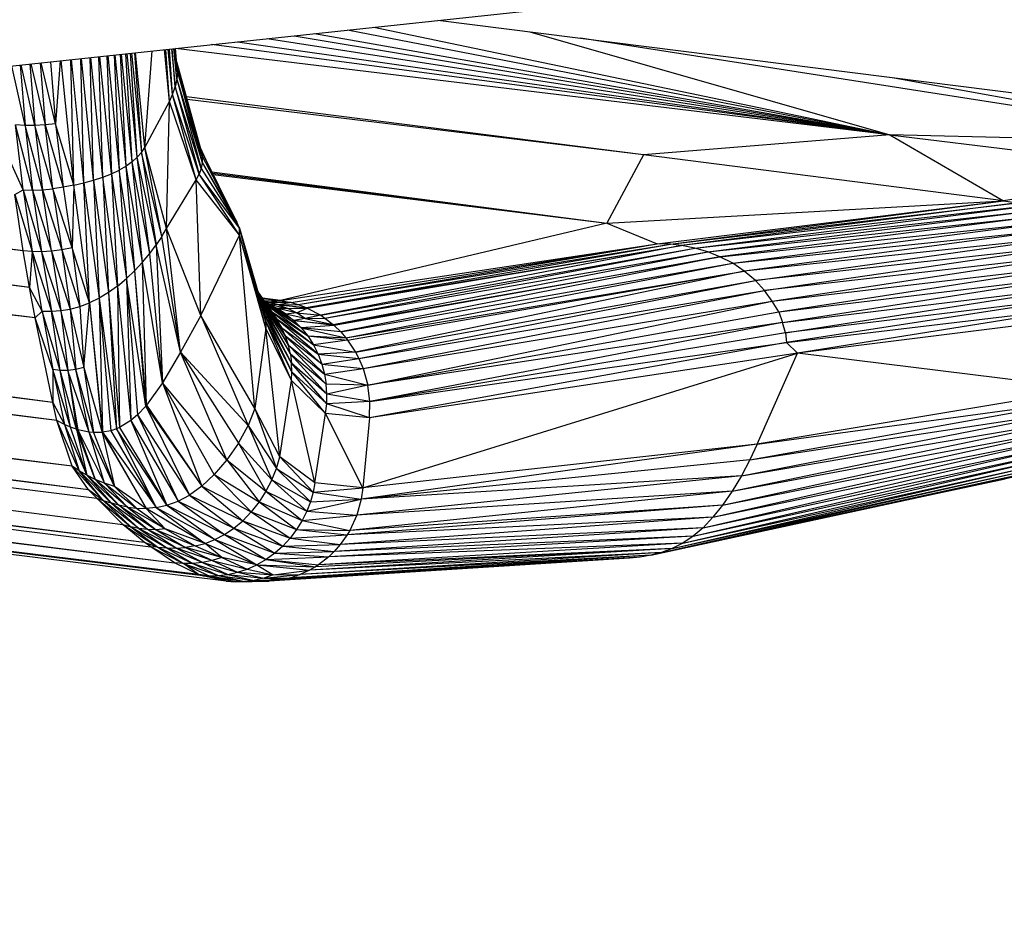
# Paper-space layout '_Dimétrica' of a CAD drawing. Header units: millimetres. Extents: x -198 to 1123, y -646 to 80.
# Tile 23 of 27: x 995 to 1023, y -166 to -140. Entities that reach past the tile are written whole.
import ezdxf

# ---------------------------------------------------------------- set-up
doc = ezdxf.new("R2010")
doc.units = ezdxf.units.MM

psp = doc.layouts.new('_Dimétrica')

# ---------------------------------------------------------------- linework, layer by layer
at = {"color": 7, "linetype": 'Continuous', "lineweight": 25}
for p, q in [((1006.911, -140.501), (1068.37, -148.244)), ((1004.349, -140.775), (1019.721, -143.747)), ((1005.101, -140.695), (1019.721, -143.747)), ((1009.518, -140.83), (1019.721, -143.747)), ((1001.234, -141.108), (1019.721, -143.747)), ((1002.082, -141.018), (1019.721, -143.747)), ((1002.841, -140.936), (1019.721, -143.747)), ((1003.414, -140.875), (1019.721, -143.747)), ((1030.153, -144.001), (1010.954, -141.011)), ((998.393, -144.382), (998.209, -141.432)), ((998.238, -141.428), (998.513, -144.245)), ((998.318, -141.42), (998.513, -144.245)), ((998.608, -144.103), (998.345, -141.417)), ((998.608, -144.103), (998.816, -141.367)), ((999.306, -142.805), (999.165, -141.329)), ((999.306, -142.805), (999.211, -141.324)), ((999.397, -142.603), (999.276, -141.318)), ((999.397, -142.603), (999.308, -141.314)), ((999.366, -141.308), (999.468, -142.39)), ((999.468, -142.39), (999.386, -141.306)), ((999.514, -142.172), (999.432, -141.301)), ((999.514, -142.172), (999.441, -141.3)), ((999.533, -141.954), (999.47, -141.297)), ((999.533, -141.954), (999.471, -141.297)), ((999.521, -141.741), (999.478, -141.296)), ((1019.721, -143.747), (999.478, -141.302)), ((1019.721, -143.747), (1000.498, -141.187)), ((995.645, -141.706), (995.789, -143.466)), ((996.08, -143.439), (995.672, -141.703)), ((995.94, -141.674), (996.08, -143.439)), ((996.208, -141.645), (996.08, -143.439)), ((996.597, -145.177), (996.24, -141.642)), ((996.597, -145.177), (996.516, -141.612)), ((996.885, -145.11), (996.533, -141.611)), ((996.885, -145.11), (996.797, -141.582)), ((997.161, -145.033), (996.815, -141.58)), ((997.161, -145.033), (997.063, -141.554)), ((997.422, -144.947), (997.084, -141.552)), ((997.422, -144.947), (997.311, -141.527)), ((997.664, -144.852), (997.335, -141.525)), ((997.538, -141.503), (997.664, -144.852)), ((997.565, -141.5), (997.883, -144.747)), ((997.742, -141.481), (997.883, -144.747)), ((998.079, -144.633), (997.771, -141.478)), ((998.079, -144.633), (997.922, -141.462)), ((998.249, -144.511), (997.952, -141.459)), ((998.249, -144.511), (998.077, -141.446)), ((998.393, -144.382), (998.107, -141.442)), ((1000.203, -144.18), (999.514, -141.673)), ((995.217, -143.478), (994.846, -141.791)), ((995.075, -141.766), (995.217, -143.478)), ((995.499, -143.478), (995.109, -141.763)), ((995.355, -141.737), (995.499, -143.478)), ((995.385, -141.733), (995.789, -143.466)), ((999.533, -141.954), (999.514, -142.172)), ((999.521, -141.741), (999.533, -141.954)), ((999.521, -141.741), (1000.237, -144.356)), ((1000.203, -144.18), (999.521, -141.741)), ((999.533, -141.954), (1000.238, -144.529)), ((1000.237, -144.356), (999.533, -141.954)), ((999.514, -142.172), (999.468, -142.39)), ((999.514, -142.172), (1000.209, -144.697)), ((999.514, -142.172), (1000.238, -144.529)), ((1019.846, -142.131), (1030.153, -144.001)), ((999.397, -142.603), (999.468, -142.39)), ((999.468, -142.39), (1000.15, -144.862)), ((1000.209, -144.697), (999.468, -142.39)), ((998.608, -144.103), (999.306, -142.805)), ((999.222, -146.404), (999.306, -142.805)), ((999.306, -142.805), (999.397, -142.603)), ((1000.062, -145.019), (999.306, -142.805)), ((1000.062, -145.019), (999.397, -142.603)), ((1000.15, -144.862), (999.397, -142.603)), ((1012.744, -144.316), (999.788, -142.67)), ((1012.744, -144.316), (999.81, -142.748)), ((995.217, -143.478), (994.947, -143.465)), ((995.432, -145.312), (994.947, -143.465)), ((995.161, -145.305), (994.947, -143.465)), ((995.499, -143.478), (995.217, -143.478)), ((995.714, -145.302), (995.217, -143.478)), ((995.217, -143.478), (995.432, -145.312)), ((995.789, -143.466), (995.499, -143.478)), ((996.006, -145.276), (995.499, -143.478)), ((995.499, -143.478), (995.714, -145.302)), ((996.08, -143.439), (995.789, -143.466)), ((995.789, -143.466), (996.302, -145.233)), ((996.006, -145.276), (995.789, -143.466)), ((996.597, -145.177), (996.08, -143.439)), ((996.08, -143.439), (996.302, -145.233)), ((1019.721, -143.747), (1012.744, -144.316)), ((1019.721, -143.747), (1022.94, -145.614)), ((1019.721, -143.747), (1028.25, -144.781)), ((1030.153, -144.001), (1019.721, -143.747)), ((995.163, -147.035), (972.11, -144.221)), ((995.163, -147.035), (972.805, -144.147)), ((998.513, -144.245), (998.608, -144.103)), ((999.091, -146.633), (998.608, -144.103)), ((999.222, -146.404), (998.608, -144.103)), ((1000.407, -144.588), (1000.179, -144.092)), ((1000.203, -144.18), (1000.237, -144.356)), ((1001.221, -146.221), (1000.203, -144.18)), ((998.393, -144.382), (998.249, -144.511)), ((998.513, -144.245), (998.393, -144.382)), ((998.75, -147.11), (998.393, -144.382)), ((998.933, -146.868), (998.393, -144.382)), ((998.513, -144.245), (998.933, -146.868)), ((999.091, -146.633), (998.513, -144.245)), ((1000.237, -144.356), (1000.238, -144.529)), ((1000.237, -144.356), (1001.221, -146.221)), ((1012.744, -144.316), (1011.701, -146.252)), ((1022.94, -145.614), (1012.744, -144.316)), ((995.34, -148.07), (967.889, -144.672)), ((995.34, -148.07), (968.093, -144.65)), ((995.161, -145.305), (994.81, -144.508)), ((997.664, -144.852), (997.883, -144.747)), ((998.079, -144.633), (997.883, -144.747)), ((997.883, -144.747), (998.089, -147.823)), ((998.326, -147.594), (997.883, -144.747)), ((998.249, -144.511), (998.079, -144.633)), ((998.326, -147.594), (998.079, -144.633)), ((998.547, -147.354), (998.079, -144.633)), ((998.547, -147.354), (998.249, -144.511)), ((998.75, -147.11), (998.249, -144.511)), ((1000.209, -144.697), (1000.15, -144.862)), ((1000.238, -144.529), (1000.209, -144.697)), ((1000.209, -144.697), (1001.292, -146.394)), ((1000.238, -144.529), (1001.292, -146.394)), ((1000.238, -144.529), (1001.221, -146.221)), ((995.504, -148.939), (964.598, -145.024)), ((996.885, -145.11), (997.161, -145.033)), ((997.161, -145.033), (997.422, -144.947)), ((997.161, -145.033), (997.316, -148.381)), ((997.161, -145.033), (997.582, -148.221)), ((997.422, -144.947), (997.664, -144.852)), ((997.422, -144.947), (997.582, -148.221)), ((997.84, -148.033), (997.422, -144.947)), ((997.664, -144.852), (997.84, -148.033)), ((997.664, -144.852), (998.089, -147.823)), ((999.222, -146.404), (1000.062, -145.019)), ((1000.062, -145.019), (1000.15, -144.862)), ((1000.195, -148.871), (1000.062, -145.019)), ((1001.291, -146.591), (1000.062, -145.019)), ((1001.291, -146.591), (1000.15, -144.862)), ((1001.292, -146.394), (1000.15, -144.862)), ((1000.512, -144.799), (1011.701, -146.252)), ((1000.527, -144.83), (1011.701, -146.252)), ((1000.549, -144.874), (1011.701, -146.252)), ((1028.25, -144.781), (1022.94, -145.614)), ((995.504, -148.939), (963.884, -145.1)), ((994.927, -145.439), (995.161, -145.305)), ((995.161, -145.305), (995.432, -145.312)), ((995.161, -145.305), (995.686, -147.061)), ((995.161, -145.305), (995.418, -147.057)), ((995.432, -145.312), (995.714, -145.302)), ((995.432, -145.312), (995.967, -147.046)), ((995.432, -145.312), (995.686, -147.061)), ((995.714, -145.302), (996.006, -145.276)), ((995.714, -145.302), (996.257, -147.01)), ((995.967, -147.046), (995.714, -145.302)), ((996.302, -145.233), (996.006, -145.276)), ((996.552, -146.953), (996.006, -145.276)), ((996.006, -145.276), (996.257, -147.01)), ((996.597, -145.177), (996.302, -145.233)), ((996.302, -145.233), (996.552, -146.953)), ((996.597, -145.177), (996.552, -146.953)), ((996.597, -145.177), (996.885, -145.11)), ((997.045, -148.512), (996.597, -145.177)), ((997.045, -148.512), (996.885, -145.11)), ((996.885, -145.11), (997.316, -148.381)), ((995.163, -147.035), (994.927, -145.439)), ((994.927, -145.439), (995.418, -147.057)), ((1011.701, -146.252), (1022.94, -145.614)), ((1013.126, -146.838), (1022.94, -145.614)), ((1013.5, -146.849), (1022.94, -145.614)), ((1022.94, -145.614), (1023.34, -145.677)), ((1013.5, -146.849), (1023.34, -145.677)), ((1023.34, -145.677), (1013.818, -146.888)), ((1023.604, -145.766), (1013.818, -146.888)), ((1014.196, -146.957), (1023.604, -145.766)), ((1014.196, -146.957), (1023.867, -145.886)), ((1014.558, -147.061), (1023.867, -145.886)), ((996.007, -151.333), (954.253, -146.13)), ((996.007, -151.333), (955.085, -146.041)), ((1014.558, -147.061), (1024.126, -146.034)), ((1024.126, -146.034), (1014.9, -147.202)), ((996.12, -151.844), (952.144, -146.355)), ((996.12, -151.844), (952.427, -146.325)), ((999.091, -146.633), (999.222, -146.404)), ((1000.195, -148.871), (999.222, -146.404)), ((999.623, -149.904), (999.222, -146.404)), ((1001.292, -146.394), (1001.221, -146.221)), ((1001.291, -146.591), (1001.292, -146.394)), ((1002.039, -149.223), (1001.292, -146.394)), ((1002.028, -149.014), (1001.292, -146.394)), ((1001.292, -146.394), (1001.993, -148.812)), ((1011.701, -146.252), (1002.452, -148.447)), ((1011.701, -146.252), (1013.126, -146.838)), ((1014.9, -147.202), (1024.375, -146.207)), ((1015.275, -147.388), (1024.375, -146.207)), ((1015.275, -147.388), (1024.611, -146.404)), ((1024.611, -146.404), (1015.59, -147.612)), ((999.091, -146.633), (998.933, -146.868)), ((999.623, -149.904), (999.091, -146.633)), ((1000.195, -148.871), (1001.291, -146.591)), ((1001.727, -151.507), (1001.291, -146.591)), ((1002.039, -149.223), (1001.291, -146.591)), ((1024.829, -146.625), (1015.59, -147.612)), ((1015.91, -147.874), (1024.829, -146.625)), ((996.549, -153.144), (946.712, -146.936)), ((996.549, -153.144), (947.659, -146.834)), ((996.257, -147.01), (995.967, -147.046)), ((996.552, -146.953), (996.257, -147.01)), ((996.257, -147.01), (996.77, -148.613)), ((996.257, -147.01), (996.497, -148.685)), ((997.045, -148.512), (996.552, -146.953)), ((996.552, -146.953), (996.77, -148.613)), ((998.75, -147.11), (998.933, -146.868)), ((998.933, -146.868), (999.111, -150.776)), ((999.623, -149.904), (998.933, -146.868)), ((1002.452, -148.447), (1013.126, -146.838)), ((1002.754, -148.502), (1013.126, -146.838)), ((1002.959, -148.56), (1013.126, -146.838)), ((1002.959, -148.56), (1013.5, -146.849)), ((1003.184, -148.645), (1013.5, -146.849)), ((1003.184, -148.645), (1013.818, -146.888)), ((1003.215, -148.658), (1013.818, -146.888)), ((1013.818, -146.888), (1003.594, -148.861)), ((1003.594, -148.861), (1014.196, -146.957)), ((1003.712, -148.94), (1014.196, -146.957)), ((1013.5, -146.849), (1013.126, -146.838)), ((1013.818, -146.888), (1013.5, -146.849)), ((1014.196, -146.957), (1013.818, -146.888)), ((1014.558, -147.061), (1014.196, -146.957)), ((1025.026, -146.867), (1015.91, -147.874)), ((1016.172, -148.16), (1025.026, -146.867)), ((943.453, -147.284), (997.247, -154.049)), ((997.014, -153.808), (944.2, -147.204)), ((997.014, -153.808), (944.561, -147.166)), ((995.418, -147.057), (995.163, -147.035)), ((995.34, -148.07), (995.163, -147.035)), ((995.418, -147.057), (995.34, -148.07)), ((995.686, -147.061), (995.418, -147.057)), ((995.418, -147.057), (995.964, -148.749)), ((995.707, -148.746), (995.418, -147.057)), ((995.967, -147.046), (995.686, -147.061)), ((995.686, -147.061), (996.227, -148.73)), ((995.686, -147.061), (995.964, -148.749)), ((995.967, -147.046), (996.497, -148.685)), ((995.967, -147.046), (996.227, -148.73)), ((998.547, -147.354), (998.75, -147.11)), ((999.111, -150.776), (998.75, -147.11)), ((1003.712, -148.94), (1014.558, -147.061)), ((1003.945, -149.124), (1014.558, -147.061)), ((1003.945, -149.124), (1014.9, -147.202)), ((1014.9, -147.202), (1003.975, -149.15)), ((1014.9, -147.202), (1004.162, -149.333)), ((1014.9, -147.202), (1014.558, -147.061)), ((1015.275, -147.388), (1014.9, -147.202)), ((1025.198, -147.126), (1016.172, -148.16)), ((1016.389, -148.462), (1025.198, -147.126)), ((941.204, -147.524), (997.989, -154.79)), ((998.326, -147.594), (998.547, -147.354)), ((998.66, -151.413), (998.547, -147.354)), ((999.111, -150.776), (998.547, -147.354)), ((1004.162, -149.333), (1015.275, -147.388)), ((1004.308, -149.503), (1015.275, -147.388)), ((1015.59, -147.612), (1015.275, -147.388)), ((1016.389, -148.462), (1025.342, -147.402)), ((1016.573, -148.769), (1025.342, -147.402)), ((938.202, -147.845), (998.779, -155.426)), ((938.582, -147.805), (998.597, -155.293)), ((939.204, -147.738), (998.597, -155.293)), ((940.666, -147.582), (997.989, -154.79)), ((997.84, -148.033), (998.089, -147.823)), ((998.089, -147.823), (998.326, -147.594)), ((998.089, -147.823), (998.211, -151.847)), ((998.638, -151.439), (998.089, -147.823)), ((998.089, -147.823), (998.401, -151.688)), ((998.638, -151.439), (998.326, -147.594)), ((998.66, -151.413), (998.326, -147.594)), ((1004.308, -149.503), (1015.59, -147.612)), ((1004.358, -149.566), (1015.59, -147.612)), ((1015.59, -147.612), (1004.583, -149.908)), ((1015.91, -147.874), (1015.59, -147.612)), ((1016.573, -148.769), (1025.454, -147.689)), ((1016.68, -149.069), (1025.454, -147.689)), ((935.601, -148.123), (1000.133, -156.212)), ((936.443, -148.033), (999.451, -155.877)), ((936.911, -147.983), (999.451, -155.877)), ((938.158, -147.85), (998.779, -155.426)), ((995.707, -148.746), (995.34, -148.07)), ((995.504, -148.939), (995.34, -148.07)), ((997.84, -148.033), (997.582, -148.221)), ((997.84, -148.033), (997.896, -152.04)), ((997.84, -148.033), (998.211, -151.847)), ((1004.583, -149.908), (1015.91, -147.874)), ((1004.677, -150.088), (1015.91, -147.874)), ((1016.172, -148.16), (1015.91, -147.874)), ((1016.68, -149.069), (1025.534, -147.984)), ((1016.767, -149.36), (1025.534, -147.984)), ((1000.919, -156.396), (934.832, -148.206)), ((1000.251, -156.253), (934.976, -148.19)), ((1000.133, -156.212), (935.04, -148.183)), ((935.391, -148.146), (1000.133, -156.212)), ((935.46, -148.138), (1000.133, -156.212)), ((997.316, -148.381), (997.045, -148.512)), ((997.582, -148.221), (997.316, -148.381)), ((997.316, -148.381), (997.81, -152.078)), ((997.316, -148.381), (997.414, -152.18)), ((997.316, -148.381), (997.647, -152.135)), ((997.582, -148.221), (997.81, -152.078)), ((997.582, -148.221), (997.896, -152.04)), ((1001.816, -148.201), (1002.353, -148.972)), ((1001.824, -148.227), (1002.487, -149.211)), ((1001.826, -148.236), (1002.487, -149.211)), ((1001.835, -148.265), (1002.595, -149.458)), ((1001.85, -148.318), (1001.937, -148.607)), ((1002.595, -149.458), (1001.851, -148.321)), ((1002.678, -149.71), (1001.858, -148.344)), ((1001.939, -148.377), (1002.452, -148.447)), ((1002.452, -148.447), (1001.941, -148.381)), ((1001.943, -148.383), (1002.452, -148.447)), ((1004.677, -150.088), (1016.172, -148.16)), ((1004.797, -150.367), (1016.172, -148.16)), ((1016.389, -148.462), (1016.172, -148.16)), ((1025.582, -148.281), (1016.767, -149.36)), ((1025.582, -148.281), (1016.789, -149.636)), ((996.227, -148.73), (996.497, -148.685)), ((996.497, -148.685), (996.77, -148.613)), ((996.497, -148.685), (996.88, -150.339)), ((996.497, -148.685), (996.655, -150.398)), ((996.77, -148.613), (997.045, -148.512)), ((996.77, -148.613), (996.88, -150.339)), ((996.88, -150.339), (997.045, -148.512)), ((997.045, -148.512), (997.414, -152.18)), ((997.045, -148.512), (997.401, -152.182)), ((1001.888, -148.445), (1002.678, -149.71)), ((1002.736, -149.964), (1001.891, -148.456)), ((1001.993, -148.812), (1001.937, -148.607)), ((1002.769, -150.217), (1001.937, -148.607)), ((1001.937, -148.607), (1002.736, -149.964)), ((1001.993, -148.455), (1002.452, -148.447)), ((1002, -148.465), (1002.153, -148.5)), ((1002.835, -149.009), (1002, -148.466)), ((1002.153, -148.5), (1002.013, -148.474)), ((1003.041, -149.217), (1002.016, -148.489)), ((1002.408, -148.57), (1002.027, -148.483)), ((1003.041, -149.217), (1002.077, -148.576)), ((1002.086, -148.588), (1003.226, -149.449)), ((1002.125, -148.545), (1002.115, -148.541)), ((1002.125, -148.545), (1002.116, -148.541)), ((1002.125, -148.545), (1002.372, -148.672)), ((1002.125, -148.545), (1002.662, -148.668)), ((1002.408, -148.57), (1002.125, -148.545)), ((1002.148, -148.562), (1002.372, -148.672)), ((1002.452, -148.447), (1002.153, -148.5)), ((1002.408, -148.57), (1002.153, -148.5)), ((1002.754, -148.502), (1002.153, -148.5)), ((1002.372, -148.672), (1002.246, -148.626)), ((1002.662, -148.668), (1002.372, -148.672)), ((1002.61, -148.826), (1002.372, -148.672)), ((1002.912, -148.794), (1002.372, -148.672)), ((1002.754, -148.502), (1002.408, -148.57)), ((1002.408, -148.57), (1002.959, -148.56)), ((1002.408, -148.57), (1002.662, -148.668)), ((1002.408, -148.57), (1003.184, -148.645)), ((1002.452, -148.447), (1002.754, -148.502)), ((1002.662, -148.668), (1003.184, -148.645)), ((1002.662, -148.668), (1003.215, -148.658)), ((1002.912, -148.794), (1002.662, -148.668)), ((1002.754, -148.502), (1002.959, -148.56)), ((1002.912, -148.794), (1003.215, -148.658)), ((1002.959, -148.56), (1003.184, -148.645)), ((1003.184, -148.645), (1003.215, -148.658)), ((1003.215, -148.658), (1003.594, -148.861)), ((1004.797, -150.367), (1016.389, -148.462)), ((1004.931, -150.839), (1016.389, -148.462)), ((1016.573, -148.769), (1016.389, -148.462)), ((1016.789, -149.636), (1025.602, -148.575)), ((1025.602, -148.575), (1017.107, -149.932)), ((995.504, -148.939), (995.707, -148.746)), ((996.001, -150.401), (995.504, -148.939)), ((996.007, -151.333), (995.504, -148.939)), ((995.707, -148.746), (995.964, -148.749)), ((996.216, -150.425), (995.707, -148.746)), ((995.707, -148.746), (996.001, -150.401)), ((995.964, -148.749), (996.227, -148.73)), ((995.964, -148.749), (996.434, -150.425)), ((996.216, -150.425), (995.964, -148.749)), ((996.655, -150.398), (996.227, -148.73)), ((996.227, -148.73), (996.434, -150.425)), ((1000.195, -148.871), (999.623, -149.904)), ((1000.195, -148.871), (1001.535, -151.984)), ((1001.727, -151.507), (1000.195, -148.871)), ((1001.993, -148.812), (1002.028, -149.014)), ((1002.78, -150.466), (1001.993, -148.812)), ((1002.769, -150.217), (1001.993, -148.812)), ((1002.194, -148.744), (1003.226, -149.449)), ((1002.195, -148.745), (1003.387, -149.701)), ((1002.61, -148.826), (1002.378, -148.712)), ((1002.912, -148.794), (1002.61, -148.826)), ((1002.61, -148.826), (1002.835, -149.009)), ((1003.153, -148.95), (1002.61, -148.826)), ((1003.153, -148.95), (1002.835, -149.009)), ((1003.153, -148.95), (1002.912, -148.794)), ((1002.912, -148.794), (1003.594, -148.861)), ((1003.594, -148.861), (1003.153, -148.95)), ((1003.153, -148.95), (1003.712, -148.94)), ((1003.153, -148.95), (1003.945, -149.124)), ((1003.594, -148.861), (1003.712, -148.94)), ((1003.712, -148.94), (1003.945, -149.124)), ((1004.931, -150.839), (1016.573, -148.769)), ((1016.573, -148.769), (1016.68, -149.069)), ((1025.918, -148.84), (1017.107, -149.932)), ((1002.039, -149.223), (1001.727, -151.507)), ((1002.028, -149.014), (1002.039, -149.223)), ((1002.768, -150.714), (1002.028, -149.014)), ((1002.78, -150.466), (1002.028, -149.014)), ((1002.435, -152.879), (1002.039, -149.223)), ((1002.768, -150.714), (1002.039, -149.223)), ((1002.487, -149.211), (1002.353, -148.972)), ((1003.52, -149.968), (1002.353, -148.972)), ((1003.387, -149.701), (1002.353, -148.972)), ((1002.595, -149.458), (1002.487, -149.211)), ((1002.487, -149.211), (1003.625, -150.246)), ((1002.487, -149.211), (1003.52, -149.968)), ((1002.835, -149.009), (1003.041, -149.217)), ((1003.975, -149.15), (1002.835, -149.009)), ((1002.835, -149.009), (1003.945, -149.124)), ((1003.975, -149.15), (1003.041, -149.217)), ((1003.041, -149.217), (1003.226, -149.449)), ((1003.041, -149.217), (1004.308, -149.503)), ((1004.162, -149.333), (1003.041, -149.217)), ((1003.945, -149.124), (1003.975, -149.15)), ((1003.975, -149.15), (1004.162, -149.333)), ((1016.68, -149.069), (1004.931, -150.839)), ((1016.68, -149.069), (1004.99, -151.305)), ((1016.767, -149.36), (1016.68, -149.069)), ((1002.678, -149.71), (1002.595, -149.458)), ((1002.595, -149.458), (1003.701, -150.53)), ((1003.625, -150.246), (1002.595, -149.458)), ((1003.226, -149.449), (1003.387, -149.701)), ((1003.226, -149.449), (1004.358, -149.566)), ((1003.226, -149.449), (1004.308, -149.503)), ((1004.162, -149.333), (1004.308, -149.503)), ((1004.308, -149.503), (1004.358, -149.566)), ((1016.767, -149.36), (1004.99, -151.305)), ((1016.767, -149.36), (1016.789, -149.636)), ((1002.736, -149.964), (1002.678, -149.71)), ((1003.749, -150.816), (1002.678, -149.71)), ((1002.678, -149.71), (1003.701, -150.53)), ((1004.358, -149.566), (1003.387, -149.701)), ((1003.387, -149.701), (1003.52, -149.968)), ((1003.387, -149.701), (1004.583, -149.908)), ((1004.358, -149.566), (1004.583, -149.908)), ((1016.789, -149.636), (1004.98, -151.773)), ((1004.99, -151.305), (1016.789, -149.636)), ((1016.789, -149.636), (1017.107, -149.932)), ((999.623, -149.904), (999.111, -150.776)), ((1000.936, -152.959), (999.623, -149.904)), ((999.623, -149.904), (1001.535, -151.984)), ((999.623, -149.904), (1001.264, -152.483)), ((1002.736, -149.964), (1002.769, -150.217)), ((1003.769, -151.1), (1002.736, -149.964)), ((1003.749, -150.816), (1002.736, -149.964)), ((1004.583, -149.908), (1003.52, -149.968)), ((1003.52, -149.968), (1003.625, -150.246)), ((1003.52, -149.968), (1004.677, -150.088)), ((1004.583, -149.908), (1004.677, -150.088)), ((1004.789, -153.757), (1017.107, -149.932)), ((1017.107, -149.932), (1004.98, -151.773)), ((1015.957, -152.514), (1017.107, -149.932)), ((1025.352, -150.952), (1017.107, -149.932)), ((996.88, -150.339), (996.655, -150.398)), ((996.88, -150.339), (997.401, -152.182)), ((996.88, -150.339), (997.16, -152.187)), ((1002.78, -150.466), (1002.769, -150.217)), ((1003.764, -151.377), (1002.769, -150.217)), ((1003.769, -151.1), (1002.769, -150.217)), ((1003.625, -150.246), (1004.677, -150.088)), ((1003.625, -150.246), (1003.701, -150.53)), ((1003.625, -150.246), (1004.797, -150.367)), ((1004.677, -150.088), (1004.797, -150.367)), ((996.216, -150.425), (996.001, -150.401)), ((996.001, -150.401), (996.007, -151.333)), ((996.504, -152.03), (996.001, -150.401)), ((996.001, -150.401), (996.332, -151.954)), ((996.434, -150.425), (996.216, -150.425)), ((996.671, -152.092), (996.216, -150.425)), ((996.504, -152.03), (996.216, -150.425)), ((996.655, -150.398), (996.434, -150.425)), ((997.031, -152.176), (996.434, -150.425)), ((996.434, -150.425), (996.711, -152.105)), ((996.434, -150.425), (996.671, -152.092)), ((997.16, -152.187), (996.655, -150.398)), ((997.031, -152.176), (996.655, -150.398)), ((1002.768, -150.714), (1002.78, -150.466)), ((1003.731, -151.644), (1002.78, -150.466)), ((1003.764, -151.377), (1002.78, -150.466)), ((1003.701, -150.53), (1004.797, -150.367)), ((1003.701, -150.53), (1003.749, -150.816)), ((1003.701, -150.53), (1004.931, -150.839)), ((1004.797, -150.367), (1004.931, -150.839)), ((999.111, -150.776), (998.66, -151.413)), ((999.111, -150.776), (1000.224, -153.708)), ((1000.936, -152.959), (999.111, -150.776)), ((1000.58, -153.375), (999.111, -150.776)), ((1002.435, -152.879), (1002.768, -150.714)), ((1003.43, -153.616), (1002.768, -150.714)), ((1003.731, -151.644), (1002.768, -150.714)), ((1003.769, -151.1), (1003.749, -150.816)), ((1004.931, -150.839), (1003.749, -150.816)), ((1004.931, -150.839), (1003.769, -151.1)), ((1004.99, -151.305), (1004.931, -150.839)), ((1003.764, -151.377), (1003.769, -151.1)), ((1004.99, -151.305), (1003.769, -151.1)), ((1025.352, -150.952), (1015.957, -152.514)), ((996.007, -151.333), (996.332, -151.954)), ((996.12, -151.844), (996.007, -151.333)), ((998.638, -151.439), (998.401, -151.688)), ((998.66, -151.413), (998.638, -151.439)), ((998.638, -151.439), (999.881, -153.958)), ((998.638, -151.439), (1000.224, -153.708)), ((998.66, -151.413), (1000.224, -153.708)), ((1003.731, -151.644), (1003.764, -151.377)), ((1004.99, -151.305), (1003.764, -151.377)), ((1004.98, -151.773), (1003.764, -151.377)), ((1004.98, -151.773), (1004.99, -151.305)), ((1015.752, -152.96), (1025.301, -151.245)), ((1015.957, -152.514), (1025.301, -151.245)), ((998.401, -151.688), (998.211, -151.847)), ((998.401, -151.688), (999.881, -153.958)), ((998.401, -151.688), (999.553, -154.133)), ((1001.727, -151.507), (1001.535, -151.984)), ((1002.435, -152.879), (1001.727, -151.507)), ((1001.727, -151.507), (1002.338, -153.203)), ((1003.43, -153.616), (1003.731, -151.644)), ((1004.789, -153.757), (1003.731, -151.644)), ((1004.98, -151.773), (1003.731, -151.644)), ((1015.512, -153.411), (1025.231, -151.518)), ((1015.752, -152.96), (1025.231, -151.518)), ((996.332, -151.954), (996.12, -151.844)), ((996.748, -153.27), (996.12, -151.844)), ((996.549, -153.144), (996.12, -151.844)), ((996.504, -152.03), (996.332, -151.954)), ((996.332, -151.954), (996.966, -153.395)), ((996.332, -151.954), (996.748, -153.27)), ((996.671, -152.092), (996.504, -152.03)), ((996.966, -153.395), (996.504, -152.03)), ((998.211, -151.847), (997.896, -152.04)), ((998.211, -151.847), (999.553, -154.133)), ((998.211, -151.847), (999.238, -154.248)), ((1001.264, -152.483), (1001.535, -151.984)), ((1001.535, -151.984), (1002.207, -153.53)), ((1001.535, -151.984), (1002.338, -153.203)), ((1004.98, -151.773), (1004.789, -153.757)), ((1015.252, -153.845), (1025.133, -151.785)), ((1015.512, -153.411), (1025.133, -151.785)), ((996.711, -152.105), (996.671, -152.092)), ((997.205, -153.515), (996.671, -152.092)), ((996.671, -152.092), (996.966, -153.395)), ((997.031, -152.176), (996.711, -152.105)), ((996.711, -152.105), (997.468, -153.623)), ((996.711, -152.105), (997.205, -153.515)), ((997.16, -152.187), (997.031, -152.176)), ((997.753, -153.714), (997.031, -152.176)), ((997.468, -153.623), (997.031, -152.176)), ((997.401, -152.182), (997.16, -152.187)), ((997.16, -152.187), (997.753, -153.714)), ((997.414, -152.18), (997.401, -152.182)), ((997.401, -152.182), (998.649, -154.339)), ((997.401, -152.182), (997.753, -153.714)), ((997.647, -152.135), (997.414, -152.18)), ((997.414, -152.18), (998.937, -154.314)), ((997.414, -152.18), (998.649, -154.339)), ((997.81, -152.078), (997.647, -152.135)), ((997.647, -152.135), (998.937, -154.314)), ((997.896, -152.04), (997.81, -152.078)), ((999.238, -154.248), (997.81, -152.078)), ((997.81, -152.078), (998.937, -154.314)), ((997.896, -152.04), (999.238, -154.248)), ((1014.708, -154.59), (1024.86, -152.285)), ((1014.98, -154.242), (1025.009, -152.042)), ((1014.98, -154.242), (1024.86, -152.285)), ((1015.252, -153.845), (1025.009, -152.042)), ((1001.264, -152.483), (1000.936, -152.959)), ((1001.264, -152.483), (1002.042, -153.851)), ((1001.264, -152.483), (1002.207, -153.53)), ((1015.957, -152.514), (1004.742, -154.076)), ((1015.957, -152.514), (1004.789, -153.757)), ((1014.43, -154.885), (1024.686, -152.512)), ((1014.708, -154.59), (1024.686, -152.512)), ((1015.957, -152.514), (1015.752, -152.96)), ((1014.143, -155.126), (1024.49, -152.72)), ((1014.43, -154.885), (1024.49, -152.72)), ((996.748, -153.27), (996.549, -153.144)), ((997.429, -154.109), (996.549, -153.144)), ((997.014, -153.808), (996.549, -153.144)), ((1000.936, -152.959), (1000.58, -153.375)), ((1000.936, -152.959), (1001.848, -154.155)), ((1000.936, -152.959), (1002.042, -153.851)), ((1002.338, -153.203), (1002.435, -152.879)), ((1003.43, -153.616), (1002.435, -152.879)), ((1002.435, -152.879), (1003.382, -153.881)), ((1015.752, -152.96), (1004.742, -154.076)), ((1013.552, -155.47), (1024.039, -153.076)), ((1013.85, -155.32), (1024.274, -152.908)), ((1013.85, -155.32), (1024.039, -153.076)), ((1014.143, -155.126), (1024.274, -152.908)), ((1015.752, -152.96), (1015.512, -153.411)), ((996.966, -153.395), (996.748, -153.27)), ((997.645, -154.183), (996.748, -153.27)), ((997.429, -154.109), (996.748, -153.27)), ((997.205, -153.515), (996.966, -153.395)), ((996.966, -153.395), (997.873, -154.246)), ((996.966, -153.395), (997.645, -154.183)), ((1000.58, -153.375), (1000.224, -153.708)), ((1000.58, -153.375), (1001.628, -154.435)), ((1000.58, -153.375), (1001.848, -154.155)), ((1002.207, -153.53), (1002.338, -153.203)), ((1002.338, -153.203), (1003.305, -154.149)), ((1002.338, -153.203), (1003.382, -153.881)), ((1015.512, -153.411), (1004.614, -154.53)), ((1015.512, -153.411), (1004.742, -154.076)), ((1012.948, -155.664), (1023.527, -153.343)), ((1013.251, -155.583), (1023.789, -153.222)), ((1013.251, -155.583), (1023.527, -153.343)), ((1013.552, -155.47), (1023.789, -153.222)), ((1015.512, -153.411), (1015.252, -153.845)), ((997.468, -153.623), (997.205, -153.515)), ((998.116, -154.298), (997.205, -153.515)), ((997.205, -153.515), (997.873, -154.246)), ((997.753, -153.714), (997.468, -153.623)), ((997.468, -153.623), (998.374, -154.331)), ((997.468, -153.623), (998.116, -154.298)), ((1002.207, -153.53), (1002.042, -153.851)), ((1002.207, -153.53), (1003.202, -154.418)), ((1002.207, -153.53), (1003.305, -154.149)), ((1003.43, -153.616), (1003.382, -153.881)), ((1004.789, -153.757), (1003.43, -153.616)), ((1012.948, -155.664), (1023.257, -153.435)), ((1021.081, -153.905), (1022.984, -153.497)), ((997.429, -154.109), (997.014, -153.808)), ((997.247, -154.049), (997.014, -153.808)), ((998.649, -154.339), (997.753, -153.714)), ((997.753, -153.714), (998.374, -154.331)), ((999.553, -154.133), (999.881, -153.958)), ((1000.224, -153.708), (999.881, -153.958)), ((999.881, -153.958), (1001.133, -154.9)), ((999.881, -153.958), (1001.388, -154.685)), ((1000.224, -153.708), (1001.388, -154.685)), ((1000.224, -153.708), (1001.628, -154.435)), ((1002.042, -153.851), (1001.848, -154.155)), ((1002.042, -153.851), (1003.071, -154.681)), ((1002.042, -153.851), (1003.202, -154.418)), ((1003.382, -153.881), (1003.305, -154.149)), ((1003.382, -153.881), (1004.789, -153.757)), ((1003.382, -153.881), (1004.742, -154.076)), ((1015.252, -153.845), (1004.416, -154.96)), ((1015.252, -153.845), (1004.614, -154.53)), ((1004.789, -153.757), (1004.742, -154.076)), ((1015.252, -153.845), (1014.98, -154.242)), ((997.247, -154.049), (997.429, -154.109)), ((997.989, -154.79), (997.247, -154.049)), ((997.247, -154.049), (998.211, -154.856)), ((997.429, -154.109), (997.645, -154.183)), ((998.443, -154.907), (997.429, -154.109)), ((997.429, -154.109), (998.211, -154.856)), ((997.873, -154.246), (997.645, -154.183)), ((998.683, -154.937), (997.645, -154.183)), ((997.645, -154.183), (998.443, -154.907)), ((998.116, -154.298), (997.873, -154.246)), ((997.873, -154.246), (998.932, -154.943)), ((998.683, -154.937), (997.873, -154.246)), ((998.937, -154.314), (999.238, -154.248)), ((999.238, -154.248), (999.553, -154.133)), ((999.238, -154.248), (1000.594, -155.223)), ((999.238, -154.248), (1000.867, -155.08)), ((999.553, -154.133), (1000.867, -155.08)), ((999.553, -154.133), (1001.133, -154.9)), ((1001.848, -154.155), (1001.628, -154.435)), ((1001.848, -154.155), (1002.913, -154.937)), ((1001.848, -154.155), (1003.071, -154.681)), ((1003.202, -154.418), (1004.742, -154.076)), ((1003.305, -154.149), (1003.202, -154.418)), ((1003.305, -154.149), (1004.742, -154.076)), ((1014.98, -154.242), (1004.343, -155.085)), ((1014.98, -154.242), (1004.416, -154.96)), ((1004.742, -154.076), (1004.614, -154.53)), ((1014.98, -154.242), (1014.708, -154.59)), ((998.116, -154.298), (998.374, -154.331)), ((999.189, -154.92), (998.116, -154.298)), ((998.116, -154.298), (998.932, -154.943)), ((998.374, -154.331), (998.649, -154.339)), ((998.374, -154.331), (999.189, -154.92)), ((998.937, -154.314), (998.649, -154.339)), ((1000.318, -155.329), (998.649, -154.339)), ((998.649, -154.339), (999.189, -154.92)), ((998.937, -154.314), (1000.594, -155.223)), ((998.937, -154.314), (1000.318, -155.329)), ((1001.388, -154.685), (1001.628, -154.435)), ((1001.628, -154.435), (1002.73, -155.179)), ((1001.628, -154.435), (1002.913, -154.937)), ((1003.202, -154.418), (1003.071, -154.681)), ((1003.071, -154.681), (1004.614, -154.53)), ((1003.202, -154.418), (1004.614, -154.53)), ((1004.614, -154.53), (1004.416, -154.96)), ((997.989, -154.79), (998.211, -154.856)), ((998.597, -155.293), (997.989, -154.79)), ((997.989, -154.79), (998.976, -155.434)), ((1001.133, -154.9), (1001.388, -154.685)), ((1001.388, -154.685), (1002.522, -155.404)), ((1001.388, -154.685), (1002.73, -155.179)), ((1003.071, -154.681), (1002.913, -154.937)), ((1003.071, -154.681), (1004.416, -154.96)), ((1014.708, -154.59), (1004.149, -155.36)), ((1014.708, -154.59), (1004.343, -155.085)), ((1014.708, -154.59), (1014.43, -154.885)), ((998.443, -154.907), (998.211, -154.856)), ((998.211, -154.856), (999.232, -155.458)), ((998.211, -154.856), (998.976, -155.434)), ((998.683, -154.937), (998.443, -154.907)), ((999.496, -155.463), (998.443, -154.907)), ((998.443, -154.907), (999.232, -155.458)), ((998.932, -154.943), (998.683, -154.937)), ((999.766, -155.445), (998.683, -154.937)), ((999.496, -155.463), (998.683, -154.937)), ((999.189, -154.92), (998.932, -154.943)), ((998.932, -154.943), (1000.041, -155.402)), ((998.932, -154.943), (999.766, -155.445)), ((1000.318, -155.329), (999.189, -154.92)), ((999.189, -154.92), (1000.041, -155.402)), ((1000.594, -155.223), (1000.867, -155.08)), ((1000.867, -155.08), (1001.133, -154.9)), ((1000.867, -155.08), (1002.045, -155.785)), ((1000.867, -155.08), (1002.293, -155.607)), ((1001.133, -154.9), (1002.293, -155.607)), ((1001.133, -154.9), (1002.522, -155.404)), ((1002.913, -154.937), (1002.73, -155.179)), ((1002.73, -155.179), (1004.343, -155.085)), ((1002.913, -154.937), (1004.416, -154.96)), ((1002.913, -154.937), (1004.343, -155.085)), ((1014.43, -154.885), (1003.979, -155.554)), ((1014.43, -154.885), (1004.149, -155.36)), ((1004.343, -155.085), (1004.149, -155.36)), ((1004.416, -154.96), (1004.343, -155.085)), ((1014.43, -154.885), (1014.143, -155.126)), ((998.597, -155.293), (998.976, -155.434)), ((998.779, -155.426), (998.597, -155.293)), ((1000.041, -155.402), (1000.318, -155.329)), ((1000.318, -155.329), (1000.594, -155.223)), ((1000.318, -155.329), (1001.785, -155.935)), ((1000.797, -155.727), (1000.318, -155.329)), ((1000.594, -155.223), (1002.045, -155.785)), ((1000.594, -155.223), (1001.785, -155.935)), ((1002.73, -155.179), (1002.522, -155.404)), ((1002.522, -155.404), (1004.149, -155.36)), ((1002.73, -155.179), (1004.149, -155.36)), ((1013.85, -155.32), (1003.527, -155.938)), ((1014.143, -155.126), (1003.822, -155.707)), ((1013.85, -155.32), (1003.822, -155.707)), ((1014.143, -155.126), (1003.979, -155.554)), ((1004.149, -155.36), (1003.979, -155.554)), ((1013.85, -155.32), (1013.552, -155.47)), ((1014.143, -155.126), (1013.85, -155.32)), ((998.976, -155.434), (998.779, -155.426)), ((999.451, -155.877), (998.779, -155.426)), ((998.779, -155.426), (999.704, -155.899)), ((998.976, -155.434), (999.232, -155.458)), ((998.976, -155.434), (999.969, -155.896)), ((998.976, -155.434), (999.704, -155.899)), ((999.232, -155.458), (999.496, -155.463)), ((1000.242, -155.868), (999.232, -155.458)), ((999.232, -155.458), (999.969, -155.896)), ((999.496, -155.463), (999.766, -155.445)), ((1000.519, -155.811), (999.496, -155.463)), ((1000.242, -155.868), (999.496, -155.463)), ((1000.041, -155.402), (999.766, -155.445)), ((1000.797, -155.727), (999.766, -155.445)), ((999.766, -155.445), (1000.519, -155.811)), ((1000.041, -155.402), (1000.797, -155.727)), ((1002.293, -155.607), (1002.045, -155.785)), ((1002.522, -155.404), (1002.293, -155.607)), ((1002.293, -155.607), (1003.979, -155.554)), ((1002.293, -155.607), (1003.822, -155.707)), ((1002.522, -155.404), (1003.979, -155.554)), ((1013.251, -155.583), (1003.014, -156.211)), ((1013.552, -155.47), (1003.276, -156.089)), ((1013.251, -155.583), (1003.276, -156.089)), ((1013.552, -155.47), (1003.444, -155.992)), ((1013.552, -155.47), (1003.527, -155.938)), ((1003.979, -155.554), (1003.822, -155.707)), ((1013.251, -155.583), (1012.948, -155.664)), ((1013.552, -155.47), (1013.251, -155.583)), ((999.704, -155.899), (999.451, -155.877)), ((1000.133, -156.212), (999.451, -155.877)), ((999.969, -155.896), (999.704, -155.899)), ((999.704, -155.899), (1000.691, -156.24)), ((999.704, -155.899), (1000.426, -156.245)), ((1000.133, -156.212), (999.704, -155.899)), ((1000.242, -155.868), (999.969, -155.896)), ((999.969, -155.896), (1000.963, -156.208)), ((999.969, -155.896), (1000.691, -156.24)), ((1000.519, -155.811), (1000.242, -155.868)), ((1000.242, -155.868), (1001.239, -156.147)), ((1000.242, -155.868), (1000.963, -156.208)), ((1000.797, -155.727), (1000.519, -155.811)), ((1000.519, -155.811), (1001.514, -156.056)), ((1000.519, -155.811), (1001.239, -156.147)), ((1001.785, -155.935), (1000.797, -155.727)), ((1000.797, -155.727), (1001.514, -156.056)), ((1001.514, -156.056), (1001.785, -155.935)), ((1002.045, -155.785), (1001.785, -155.935)), ((1001.785, -155.935), (1003.444, -155.992)), ((1001.785, -155.935), (1003.276, -156.089)), ((1001.785, -155.935), (1002.252, -156.224)), ((1002.045, -155.785), (1003.822, -155.707)), ((1002.045, -155.785), (1003.527, -155.938)), ((1002.045, -155.785), (1003.444, -155.992)), ((1012.345, -155.744), (1002.131, -156.401)), ((1012.645, -155.716), (1002.474, -156.364)), ((1012.345, -155.744), (1002.474, -156.364)), ((1012.645, -155.716), (1002.57, -156.346)), ((1012.948, -155.664), (1002.745, -156.303)), ((1012.645, -155.716), (1002.745, -156.303)), ((1012.948, -155.664), (1003.014, -156.211)), ((1003.527, -155.938), (1003.444, -155.992)), ((1003.822, -155.707), (1003.527, -155.938)), ((1012.645, -155.716), (1012.345, -155.744)), ((1012.948, -155.664), (1012.645, -155.716)), ((1000.426, -156.245), (1000.133, -156.212)), ((1000.251, -156.253), (1000.133, -156.212)), ((1000.691, -156.24), (1000.963, -156.208)), ((1000.963, -156.208), (1001.239, -156.147)), ((1000.963, -156.208), (1001.981, -156.316)), ((1000.963, -156.208), (1001.707, -156.377)), ((1001.239, -156.147), (1001.514, -156.056)), ((1001.239, -156.147), (1002.252, -156.224)), ((1001.239, -156.147), (1001.981, -156.316)), ((1001.514, -156.056), (1002.252, -156.224)), ((1001.981, -156.316), (1003.014, -156.211)), ((1002.252, -156.224), (1003.276, -156.089)), ((1002.252, -156.224), (1003.014, -156.211)), ((1003.014, -156.211), (1002.745, -156.303)), ((1003.276, -156.089), (1003.014, -156.211)), ((1003.444, -155.992), (1003.276, -156.089)), ((1000.251, -156.253), (1000.426, -156.245)), ((1001.173, -156.415), (1000.251, -156.253)), ((1000.919, -156.396), (1000.251, -156.253)), ((1000.426, -156.245), (1000.691, -156.24)), ((1000.426, -156.245), (1001.437, -156.41)), ((1001.173, -156.415), (1000.426, -156.245)), ((1000.691, -156.24), (1001.707, -156.377)), ((1000.691, -156.24), (1001.437, -156.41)), ((1000.919, -156.396), (1001.173, -156.415)), ((1001.173, -156.415), (1002.131, -156.401)), ((1001.437, -156.41), (1001.173, -156.415)), ((1001.437, -156.41), (1002.474, -156.364)), ((1001.707, -156.377), (1001.437, -156.41)), ((1001.437, -156.41), (1002.131, -156.401)), ((1001.981, -156.316), (1001.707, -156.377)), ((1001.707, -156.377), (1002.57, -156.346)), ((1001.707, -156.377), (1002.474, -156.364)), ((1002.252, -156.224), (1001.981, -156.316)), ((1001.981, -156.316), (1002.745, -156.303)), ((1001.981, -156.316), (1002.57, -156.346)), ((1002.474, -156.364), (1002.131, -156.401)), ((1002.57, -156.346), (1002.474, -156.364)), ((1002.745, -156.303), (1002.57, -156.346))]:
    psp.add_line(p, q, dxfattribs=at)
at = {"color": 7, "linetype": 'Continuous', "lineweight": 25, "flags": 128}
psp.add_lwpolyline([(535.712, -190.865), (775.933, -165.189), (1024.992, -138.569)], dxfattribs=at)

doc.saveas('drawing.dxf')
